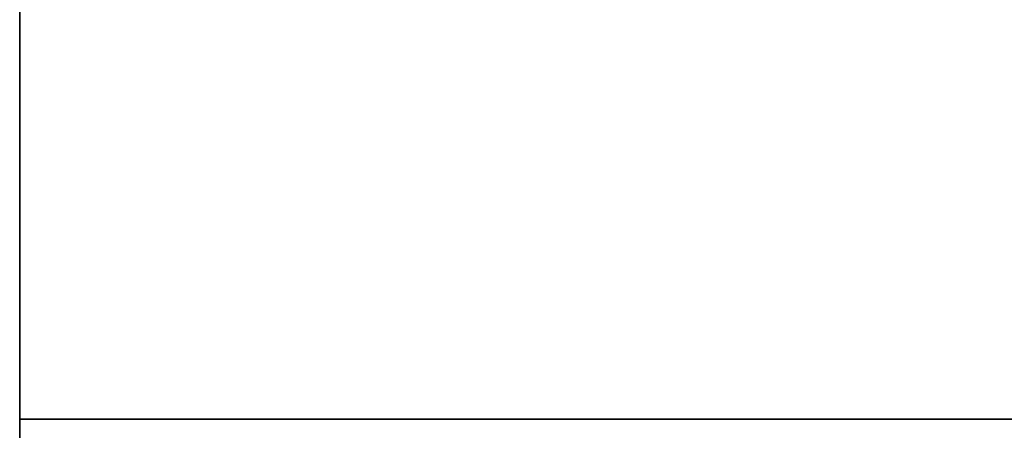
# Model space of a CAD drawing. Header units: millimetres. Extents: x -309 to 8309, y -96 to 57.
# Tile 7 of 95: x -309 to -219, y -38 to -1. Entities that reach past the tile are written whole.
import ezdxf

# ---------------------------------------------------------------- set-up
doc = ezdxf.new("R2010")
doc.units = ezdxf.units.MM
doc.layers.add('151', color=7, linetype='Continuous', true_color=0xffffff)

# ---------------------------------------------------------------- blocks, each defined once
blk = doc.blocks.new('UG_SURFACE_007')
at = {"layer": '151', "color": 252, "linetype": 'Continuous', "lineweight": 35}
for points in [[(-122, -37.3), (-309, -37.3), (-309, 0), (-122, 0)], [(-309, 0, 2017), (-309, 0), (-309, -37.3)], [(-309, -37.3), (-309, -39.3, 2), (-309, -39.3, 2017), (-309, 0, 2017)], [(-122, 0, 2017), (-309, 0, 2017), (-309, -39.3, 2017), (-122, -39.3, 2017)], [(-309, -37.3), (-122, -37.3), (-122, -39.3, 2), (-309, -39.3, 2)]]:
    blk.add_3dface(points, dxfattribs=at)

msp = doc.modelspace()

# ---------------------------------------------------------------- linework, layer by layer
at = {"layer": '151', "color": 252, "linetype": 'Continuous', "lineweight": 35}
for p, q in [((-309, 0, 2017), (-309, -39.3, 2017)), ((-309, 0), (-309, -37.3)), ((-122, -37.3), (-309, -37.3)), ((-309, -37.3), (-309, -39.3, 2))]:
    msp.add_line(p, q, dxfattribs=at)

# ---------------------------------------------------------------- block references
msp.add_blockref('UG_SURFACE_007', (0, 0), dxfattribs=at)

doc.saveas('drawing.dxf')
